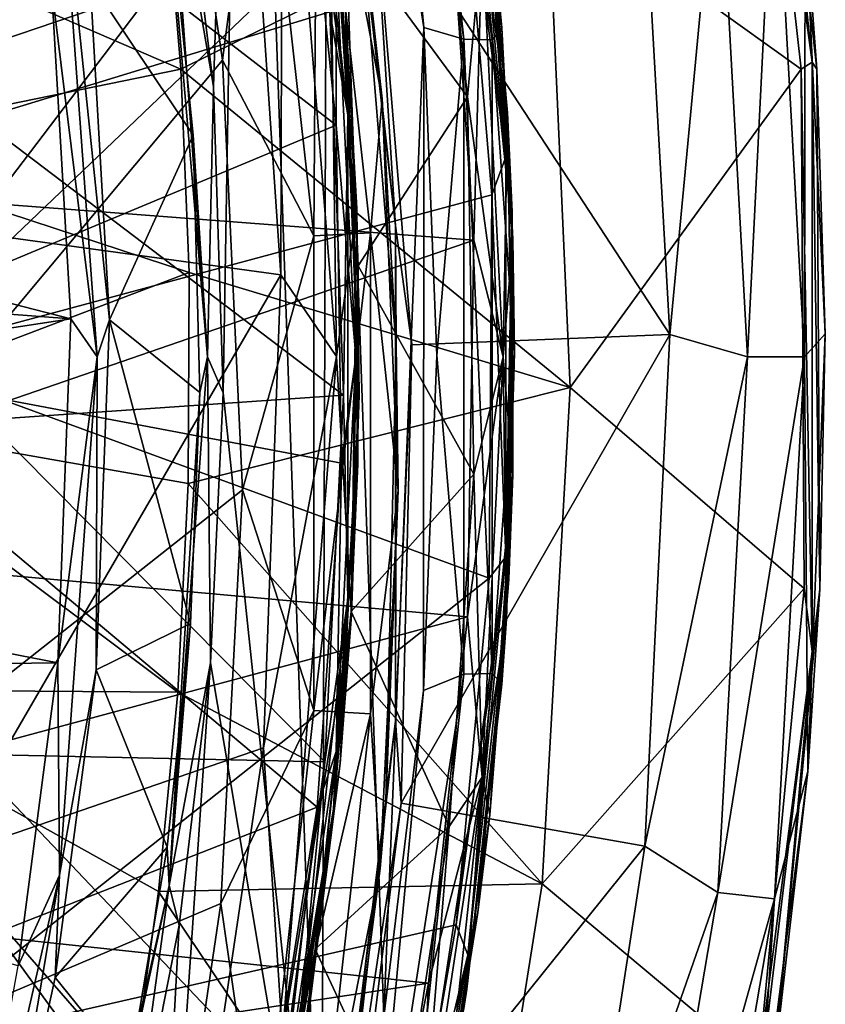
# Model space of a CAD drawing. Extents: x -252 to 252, y -10 to 1339.
# Tile 50 of 256: x 9.32 to 14.5, y 77.33 to 83.67. Entities that reach past the tile are written whole.
import ezdxf

# ---------------------------------------------------------------- set-up
doc = ezdxf.new("R2010")
doc.units = 0
doc.header["$LTSCALE"] = 52.148148
for name, color, linetype in [('196', 7, 'CONTINUOUS'), ('197', 7, 'CONTINUOUS'), ('199', 7, 'CONTINUOUS'), ('200', 7, 'CONTINUOUS'), ('202', 7, 'CONTINUOUS'), ('218', 7, 'CONTINUOUS'), ('220', 7, 'CONTINUOUS'), ('221', 7, 'CONTINUOUS'), ('2788', 7, 'CONTINUOUS'), ('2789', 7, 'CONTINUOUS'), ('2790', 7, 'CONTINUOUS'), ('2792', 7, 'CONTINUOUS'), ('2793', 7, 'CONTINUOUS'), ('2808', 7, 'CONTINUOUS'), ('2811', 7, 'CONTINUOUS'), ('350', 7, 'CONTINUOUS'), ('352', 7, 'CONTINUOUS'), ('3663', 7, 'CONTINUOUS'), ('3670', 7, 'CONTINUOUS'), ('3672', 7, 'CONTINUOUS'), ('3674', 7, 'CONTINUOUS'), ('370', 7, 'CONTINUOUS'), ('3768', 7, 'CONTINUOUS'), ('3769', 7, 'CONTINUOUS'), ('3770', 7, 'CONTINUOUS'), ('3774', 7, 'CONTINUOUS'), ('3777', 7, 'CONTINUOUS'), ('3790', 7, 'CONTINUOUS'), ('3801', 7, 'CONTINUOUS'), ('3835', 7, 'CONTINUOUS'), ('3840', 7, 'CONTINUOUS'), ('404', 7, 'CONTINUOUS'), ('559', 7, 'CONTINUOUS')]:
    doc.layers.add(name, color=color, linetype=linetype)

msp = doc.modelspace()

# ---------------------------------------------------------------- linework, layer by layer
at = {"layer": '196', "color": 7, "linetype": 'CONTINUOUS'}
for points in [[(12.1969, 83.1736, 13.5), (11.3439, 84.3361, 13.5), (11.945, 85.5348, 13.5), (12.1969, 83.1736, 13.5)], [(11.4928, 82.0849, 13.5), (11.3439, 84.3361, 13.5), (12.1969, 83.1736, 13.5), (11.4928, 82.0849, 13.5)], [(12.2386, 80.7451, 13.5), (11.4928, 82.0849, 13.5), (12.1969, 83.1736, 13.5), (12.2386, 80.7451, 13.5)], [(11.4476, 79.8598, 13.5), (11.4928, 82.0849, 13.5), (12.2386, 80.7451, 13.5), (11.4476, 79.8598, 13.5)], [(12.0798, 78.4757, 13.5), (11.4476, 79.8598, 13.5), (12.2386, 80.7451, 13.5), (12.0798, 78.4757, 13.5)], [(11.217, 77.686, 13.5), (11.4476, 79.8598, 13.5), (12.0798, 78.4757, 13.5), (11.217, 77.686, 13.5)], [(11.7771, 76.484, 13.5), (11.217, 77.686, 13.5), (12.0798, 78.4757, 13.5), (11.7771, 76.484, 13.5)], [(10.8181, 75.6034, 13.5), (11.217, 77.686, 13.5), (11.7771, 76.484, 13.5), (10.8181, 75.6034, 13.5)]]:
    msp.add_3dface(points, dxfattribs=at)
at = {"layer": '197', "color": 7, "linetype": 'CONTINUOUS'}
for points in [[(12.4548, 83.0711, 13.75), (12.2257, 85.3541, 13.75), (12.2981, 84.8116, 14.5045), (12.4548, 83.0711, 13.75)], [(12.4841, 82.433, 14.5057), (12.4548, 83.0711, 13.75), (12.2981, 84.8116, 14.5045), (12.4841, 82.433, 14.5057)], [(12.4894, 80.7378, 13.75), (12.4548, 83.0711, 13.75), (12.4841, 82.433, 14.5057), (12.4894, 80.7378, 13.75)], [(12.4625, 80.069, 14.5056), (12.4894, 80.7378, 13.75), (12.4841, 82.433, 14.5057), (12.4625, 80.069, 14.5056)], [(12.3401, 78.5507, 13.75), (12.4894, 80.7378, 13.75), (12.4625, 80.069, 14.5056), (12.3401, 78.5507, 13.75)], [(12.2641, 77.9225, 14.5042), (12.3401, 78.5507, 13.75), (12.4625, 80.069, 14.5056), (12.2641, 77.9225, 14.5042)], [(12.0564, 76.6154, 13.75), (12.3401, 78.5507, 13.75), (12.2641, 77.9225, 14.5042), (12.0564, 76.6154, 13.75)], [(11.9391, 76.0206, 14.5014), (12.0564, 76.6154, 13.75), (12.2641, 77.9225, 14.5042), (11.9391, 76.0206, 14.5014)]]:
    msp.add_3dface(points, dxfattribs=at)
at = {"layer": '199', "color": 7, "linetype": 'CONTINUOUS'}
for points in [[(8.463, 85.9824, 16.3192), (8.463, 81.4951, 16.524), (12.1429, 85.0141, 14.7227), (8.463, 85.9824, 16.3192)], [(12.1429, 85.0141, 14.7227), (8.463, 81.4951, 16.524), (12.3537, 82.5422, 14.723), (12.1429, 85.0141, 14.7227)], [(12.3537, 82.5422, 14.723), (8.463, 81.4951, 16.524), (12.3363, 80.0756, 14.7229), (12.3537, 82.5422, 14.723)], [(8.463, 81.4951, 16.524), (8.463, 77.0077, 16.3183), (12.3363, 80.0756, 14.7229), (8.463, 81.4951, 16.524)], [(12.3363, 80.0756, 14.7229), (8.463, 77.0077, 16.3183), (12.1241, 77.8432, 14.7224), (12.3363, 80.0756, 14.7229)], [(12.1241, 77.8432, 14.7224), (8.463, 77.0077, 16.3183), (11.7759, 75.8779, 14.7203), (12.1241, 77.8432, 14.7224)]]:
    msp.add_3dface(points, dxfattribs=at)
at = {"layer": '200', "color": 7, "linetype": 'CONTINUOUS'}
for points in [[(11.2386, 85.1685, 13.9421), (11.3439, 84.3361, 13.5), (11.4563, 82.9985, 13.9459), (11.2386, 85.1685, 13.9421)], [(11.3439, 84.3361, 13.5), (11.4928, 82.0849, 13.5), (11.4563, 82.9985, 13.9459), (11.3439, 84.3361, 13.5)], [(11.4563, 82.9985, 13.9459), (11.4928, 82.0849, 13.5), (11.4908, 80.8118, 13.9465), (11.4563, 82.9985, 13.9459)], [(11.4928, 82.0849, 13.5), (11.4476, 79.8598, 13.5), (11.4908, 80.8118, 13.9465), (11.4928, 82.0849, 13.5)], [(11.4908, 80.8118, 13.9465), (11.4476, 79.8598, 13.5), (11.3353, 78.5866, 13.9439), (11.4908, 80.8118, 13.9465)], [(11.4476, 79.8598, 13.5), (11.217, 77.686, 13.5), (11.3353, 78.5866, 13.9439), (11.4476, 79.8598, 13.5)], [(11.3353, 78.5866, 13.9439), (11.217, 77.686, 13.5), (10.9867, 76.3726, 13.9362), (11.3353, 78.5866, 13.9439)], [(11.217, 77.686, 13.5), (10.8181, 75.6034, 13.5), (10.9867, 76.3726, 13.9362), (11.217, 77.686, 13.5)]]:
    msp.add_3dface(points, dxfattribs=at)
at = {"layer": '202', "color": 7, "linetype": 'CONTINUOUS'}
for points in [[(7.7743, 81.4985, 15.7059), (7.7743, 85.7514, 15.5187), (11.3522, 82.9919, 14.1216), (7.7743, 81.4985, 15.7059)], [(11.3522, 82.9919, 14.1216), (7.7743, 85.7514, 15.5187), (11.133, 85.1526, 14.1192), (11.3522, 82.9919, 14.1216)], [(11.3856, 80.8143, 14.1224), (7.7743, 81.4985, 15.7059), (11.3522, 82.9919, 14.1216), (11.3856, 80.8143, 14.1224)], [(11.2292, 78.5995, 14.1211), (7.7743, 81.4985, 15.7059), (11.3856, 80.8143, 14.1224), (11.2292, 78.5995, 14.1211)], [(7.7743, 77.2456, 15.5184), (7.7743, 81.4985, 15.7059), (11.2292, 78.5995, 14.1211), (7.7743, 77.2456, 15.5184)], [(10.8819, 76.3943, 14.1133), (7.7743, 77.2456, 15.5184), (11.2292, 78.5995, 14.1211), (10.8819, 76.3943, 14.1133)]]:
    msp.add_3dface(points, dxfattribs=at)
at = {"layer": '218', "color": 7, "linetype": 'CONTINUOUS'}
for points in [[(12.1969, 83.1736, 13.5), (11.945, 85.5348, 13.5), (12.2919, 84.2065, 13.5732), (12.1969, 83.1736, 13.5)], [(12.2257, 85.3541, 13.75), (12.4548, 83.0711, 13.75), (12.2919, 84.2065, 13.5732), (12.2257, 85.3541, 13.75)], [(12.4268, 81.4999, 13.5732), (12.1969, 83.1736, 13.5), (12.2919, 84.2065, 13.5732), (12.4268, 81.4999, 13.5732)], [(12.4548, 83.0711, 13.75), (12.4268, 81.4999, 13.5732), (12.2919, 84.2065, 13.5732), (12.4548, 83.0711, 13.75)], [(12.2386, 80.7451, 13.5), (12.1969, 83.1736, 13.5), (12.4268, 81.4999, 13.5732), (12.2386, 80.7451, 13.5)], [(12.4548, 83.0711, 13.75), (12.4894, 80.7378, 13.75), (12.4268, 81.4999, 13.5732), (12.4548, 83.0711, 13.75)], [(12.2919, 78.7933, 13.5732), (12.2386, 80.7451, 13.5), (12.4268, 81.4999, 13.5732), (12.2919, 78.7933, 13.5732)], [(12.4894, 80.7378, 13.75), (12.2919, 78.7933, 13.5732), (12.4268, 81.4999, 13.5732), (12.4894, 80.7378, 13.75)], [(12.0798, 78.4757, 13.5), (12.2386, 80.7451, 13.5), (12.2919, 78.7933, 13.5732), (12.0798, 78.4757, 13.5)], [(12.4894, 80.7378, 13.75), (12.3401, 78.5507, 13.75), (12.2919, 78.7933, 13.5732), (12.4894, 80.7378, 13.75)], [(12.0564, 76.6154, 13.75), (11.8838, 76.1141, 13.5732), (12.2919, 78.7933, 13.5732), (12.0564, 76.6154, 13.75)], [(11.8838, 76.1141, 13.5732), (12.0798, 78.4757, 13.5), (12.2919, 78.7933, 13.5732), (11.8838, 76.1141, 13.5732)], [(12.3401, 78.5507, 13.75), (12.0564, 76.6154, 13.75), (12.2919, 78.7933, 13.5732), (12.3401, 78.5507, 13.75)], [(11.7771, 76.484, 13.5), (12.0798, 78.4757, 13.5), (11.8838, 76.1141, 13.5732), (11.7771, 76.484, 13.5)]]:
    msp.add_3dface(points, dxfattribs=at)
at = {"layer": '220', "color": 7, "linetype": 'CONTINUOUS'}
for points in [[(12.1429, 85.0141, 14.7227), (12.4444, 82.7866, 14.6152), (12.2002, 85.3492, 14.6149), (12.1429, 85.0141, 14.7227)], [(12.4444, 82.7866, 14.6152), (12.2981, 84.8116, 14.5045), (12.2002, 85.3492, 14.6149), (12.4444, 82.7866, 14.6152)], [(12.1429, 85.0141, 14.7227), (12.3537, 82.5422, 14.723), (12.4444, 82.7866, 14.6152), (12.1429, 85.0141, 14.7227)], [(12.4841, 82.433, 14.5057), (12.2981, 84.8116, 14.5045), (12.4444, 82.7866, 14.6152), (12.4841, 82.433, 14.5057)], [(12.3537, 82.5422, 14.723), (12.4444, 80.2126, 14.6152), (12.4444, 82.7866, 14.6152), (12.3537, 82.5422, 14.723)], [(12.4444, 80.2126, 14.6152), (12.4841, 82.433, 14.5057), (12.4444, 82.7866, 14.6152), (12.4444, 80.2126, 14.6152)], [(12.3537, 82.5422, 14.723), (12.3363, 80.0756, 14.7229), (12.4444, 80.2126, 14.6152), (12.3537, 82.5422, 14.723)], [(12.4625, 80.069, 14.5056), (12.4841, 82.433, 14.5057), (12.4444, 80.2126, 14.6152), (12.4625, 80.069, 14.5056)], [(12.3363, 80.0756, 14.7229), (12.1241, 77.8432, 14.7224), (12.4444, 80.2126, 14.6152), (12.3363, 80.0756, 14.7229)], [(12.1241, 77.8432, 14.7224), (12.2001, 77.6502, 14.6149), (12.4444, 80.2126, 14.6152), (12.1241, 77.8432, 14.7224)], [(12.2001, 77.6502, 14.6149), (12.4625, 80.069, 14.5056), (12.4444, 80.2126, 14.6152), (12.2001, 77.6502, 14.6149)], [(12.2641, 77.9225, 14.5042), (12.4625, 80.069, 14.5056), (12.2001, 77.6502, 14.6149), (12.2641, 77.9225, 14.5042)], [(11.9391, 76.0206, 14.5014), (12.2641, 77.9225, 14.5042), (12.2001, 77.6502, 14.6149), (11.9391, 76.0206, 14.5014)], [(12.1241, 77.8432, 14.7224), (11.7759, 75.8779, 14.7203), (12.2001, 77.6502, 14.6149), (12.1241, 77.8432, 14.7224)], [(11.7759, 75.8779, 14.7203), (11.706, 75.1238, 14.6128), (12.2001, 77.6502, 14.6149), (11.7759, 75.8779, 14.7203)], [(11.706, 75.1238, 14.6128), (11.9391, 76.0206, 14.5014), (12.2001, 77.6502, 14.6149), (11.706, 75.1238, 14.6128)]]:
    msp.add_3dface(points, dxfattribs=at)
at = {"layer": '221', "color": 7, "linetype": 'CONTINUOUS'}
for points in [[(11.3522, 82.9919, 14.1216), (11.133, 85.1526, 14.1192), (11.3528, 84.0403, 14.0358), (11.3522, 82.9919, 14.1216)], [(11.2386, 85.1685, 13.9421), (11.4563, 82.9985, 13.9459), (11.3528, 84.0403, 14.0358), (11.2386, 85.1685, 13.9421)], [(11.3522, 82.9919, 14.1216), (11.3528, 84.0403, 14.0358), (11.4782, 81.4994, 14.0369), (11.3522, 82.9919, 14.1216)], [(11.3528, 84.0403, 14.0358), (11.4563, 82.9985, 13.9459), (11.4782, 81.4994, 14.0369), (11.3528, 84.0403, 14.0358)], [(11.3856, 80.8143, 14.1224), (11.3522, 82.9919, 14.1216), (11.4782, 81.4994, 14.0369), (11.3856, 80.8143, 14.1224)], [(11.4563, 82.9985, 13.9459), (11.4908, 80.8118, 13.9465), (11.4782, 81.4994, 14.0369), (11.4563, 82.9985, 13.9459)], [(11.4782, 81.4994, 14.0369), (11.4908, 80.8118, 13.9465), (11.3527, 78.9583, 14.0358), (11.4782, 81.4994, 14.0369)], [(11.3856, 80.8143, 14.1224), (11.4782, 81.4994, 14.0369), (11.3527, 78.9583, 14.0358), (11.3856, 80.8143, 14.1224)], [(11.2292, 78.5995, 14.1211), (11.3856, 80.8143, 14.1224), (11.3527, 78.9583, 14.0358), (11.2292, 78.5995, 14.1211)], [(11.4908, 80.8118, 13.9465), (11.3353, 78.5866, 13.9439), (11.3527, 78.9583, 14.0358), (11.4908, 80.8118, 13.9465)], [(11.3527, 78.9583, 14.0358), (11.3353, 78.5866, 13.9439), (10.9775, 76.4419, 14.0292), (11.3527, 78.9583, 14.0358)], [(11.2292, 78.5995, 14.1211), (11.3527, 78.9583, 14.0358), (10.9775, 76.4419, 14.0292), (11.2292, 78.5995, 14.1211)], [(10.8819, 76.3943, 14.1133), (11.2292, 78.5995, 14.1211), (10.9775, 76.4419, 14.0292), (10.8819, 76.3943, 14.1133)], [(11.3353, 78.5866, 13.9439), (10.9867, 76.3726, 13.9362), (10.9775, 76.4419, 14.0292), (11.3353, 78.5866, 13.9439)]]:
    msp.add_3dface(points, dxfattribs=at)
at = {"layer": '2788', "color": 7, "linetype": 'CONTINUOUS'}
for points in [[(13.9758, 86.6427, -68.5), (14.3438, 83.3522, -68.5), (12.7144, 84.5219, -68.5), (13.9758, 86.6427, -68.5)], [(12.7144, 84.5219, -68.5), (14.3438, 83.3522, -68.5), (12.8571, 81.3026, -68.5), (12.7144, 84.5219, -68.5)], [(14.3438, 83.3522, -68.5), (14.3639, 80.0087, -68.5), (12.8571, 81.3026, -68.5), (14.3438, 83.3522, -68.5)], [(12.8571, 81.3026, -68.5), (14.3639, 80.0087, -68.5), (12.6768, 78.1073, -68.5), (12.8571, 81.3026, -68.5)], [(14.3639, 80.0087, -68.5), (14.0687, 76.9412, -68.5), (12.6768, 78.1073, -68.5), (14.3639, 80.0087, -68.5)], [(12.6768, 78.1073, -68.5), (14.0687, 76.9412, -68.5), (12.1988, 75.094, -68.5), (12.6768, 78.1073, -68.5)]]:
    msp.add_3dface(points, dxfattribs=at)
at = {"layer": '2789', "color": 7, "linetype": 'CONTINUOUS'}
for points in [[(13.499, 81.6431, -15.5), (13.3219, 84.8092, -15.5), (11.5914, 84.567, -15.5), (13.499, 81.6431, -15.5)], [(11.838, 81.5769, -15.5), (13.499, 81.6431, -15.5), (11.5914, 84.567, -15.5), (11.838, 81.5769, -15.5)], [(13.3385, 78.3489, -15.5), (13.499, 81.6431, -15.5), (11.7711, 78.6265, -15.5), (13.3385, 78.3489, -15.5)], [(11.7711, 78.6265, -15.5), (13.499, 81.6431, -15.5), (11.838, 81.5769, -15.5), (11.7711, 78.6265, -15.5)], [(11.445, 75.9888, -15.5), (13.3385, 78.3489, -15.5), (11.7711, 78.6265, -15.5), (11.445, 75.9888, -15.5)], [(12.8837, 75.4018, -15.5), (13.3385, 78.3489, -15.5), (11.445, 75.9888, -15.5), (12.8837, 75.4018, -15.5)]]:
    msp.add_3dface(points, dxfattribs=at)
at = {"layer": '2790', "color": 7, "linetype": 'CONTINUOUS'}
for points in [[(14.4462, 83.3512, -68.4), (14.0777, 86.6511, -68.4), (14.3703, 84.3693, -16.5), (14.4462, 83.3512, -68.4)], [(14.4997, 81.6479, -16.5), (14.4462, 83.3512, -68.4), (14.3703, 84.3693, -16.5), (14.4997, 81.6479, -16.5)], [(14.4648, 80.0037, -68.4), (14.4462, 83.3512, -68.4), (14.4997, 81.6479, -16.5), (14.4648, 80.0037, -68.4)], [(14.3877, 78.8298, -16.5), (14.4648, 80.0037, -68.4), (14.4997, 81.6479, -16.5), (14.3877, 78.8298, -16.5)], [(14.1682, 76.9266, -68.4), (14.4648, 80.0037, -68.4), (14.3877, 78.8298, -16.5), (14.1682, 76.9266, -68.4)], [(14.0551, 76.2151, -16.5), (14.1682, 76.9266, -68.4), (14.3877, 78.8298, -16.5), (14.0551, 76.2151, -16.5)]]:
    msp.add_3dface(points, dxfattribs=at)
at = {"layer": '2792', "color": 7, "linetype": 'CONTINUOUS'}
for points in [[(3.6, 75, -64.5), (9.7654, 87.9247, -64.5), (3.6, 88, -64.5), (3.6, 75, -64.5)], [(10.2575, 85.8805, -64.5), (9.7654, 87.9247, -64.5), (3.6, 75, -64.5), (10.2575, 85.8805, -64.5)], [(10.6202, 83.4086, -64.5), (10.2575, 85.8805, -64.5), (3.6, 75, -64.5), (10.6202, 83.4086, -64.5)], [(10.7493, 80.6441, -64.5), (10.6202, 83.4086, -64.5), (3.6, 75, -64.5), (10.7493, 80.6441, -64.5)], [(10.6091, 77.9802, -64.5), (10.7493, 80.6441, -64.5), (3.6, 75, -64.5), (10.6091, 77.9802, -64.5)], [(10.2688, 75.6772, -64.5), (10.6091, 77.9802, -64.5), (3.6, 75, -64.5), (10.2688, 75.6772, -64.5)]]:
    msp.add_3dface(points, dxfattribs=at)
at = {"layer": '2793', "color": 7, "linetype": 'CONTINUOUS'}
for points in [[(11.6471, 83.1598, -63.5), (11.4919, 84.5543, -15.6), (11.3498, 85.4725, -63.5), (11.6471, 83.1598, -63.5)], [(11.738, 81.5761, -15.6), (11.4919, 84.5543, -15.6), (11.6471, 83.1598, -63.5), (11.738, 81.5761, -15.6)], [(11.7498, 80.6401, -63.5), (11.738, 81.5761, -15.6), (11.6471, 83.1598, -63.5), (11.7498, 80.6401, -63.5)], [(11.6708, 78.6348, -15.6), (11.738, 81.5761, -15.6), (11.7498, 80.6401, -63.5), (11.6708, 78.6348, -15.6)], [(11.6352, 78.2051, -63.5), (11.6708, 78.6348, -15.6), (11.7498, 80.6401, -63.5), (11.6352, 78.2051, -63.5)], [(11.346, 76.0058, -15.6), (11.6708, 78.6348, -15.6), (11.3528, 76.0447, -63.5), (11.346, 76.0058, -15.6)], [(11.3528, 76.0447, -63.5), (11.6708, 78.6348, -15.6), (11.6352, 78.2051, -63.5), (11.3528, 76.0447, -63.5)]]:
    msp.add_3dface(points, dxfattribs=at)
at = {"layer": '2808', "color": 7, "linetype": 'CONTINUOUS'}
for points in [[(13.3219, 84.8092, -15.5), (13.499, 81.6431, -15.5), (13.8092, 84.9492, -15.634), (13.3219, 84.8092, -15.5)], [(13.8092, 84.9492, -15.634), (13.499, 81.6431, -15.5), (14, 81.4999, -15.634), (13.8092, 84.9492, -15.634)], [(13.8092, 84.9492, -15.634), (14, 81.4999, -15.634), (14.1732, 84.9897, -16.0005), (13.8092, 84.9492, -15.634)], [(14.1732, 84.9897, -16.0005), (14, 81.4999, -15.634), (14.3663, 81.4999, -16.0005), (14.1732, 84.9897, -16.0005)], [(14.3703, 84.3693, -16.5), (14.1732, 84.9897, -16.0005), (14.3663, 81.4999, -16.0005), (14.3703, 84.3693, -16.5)], [(14.4997, 81.6479, -16.5), (14.3703, 84.3693, -16.5), (14.3663, 81.4999, -16.0005), (14.4997, 81.6479, -16.5)], [(13.499, 81.6431, -15.5), (13.3385, 78.3489, -15.5), (14, 81.4999, -15.634), (13.499, 81.6431, -15.5)], [(14.3877, 78.8298, -16.5), (14.4997, 81.6479, -16.5), (14.3663, 81.4999, -16.0005), (14.3877, 78.8298, -16.5)], [(14, 81.4999, -15.634), (13.3385, 78.3489, -15.5), (13.8091, 78.0505, -15.634), (14, 81.4999, -15.634)], [(14.3663, 81.4999, -16.0005), (13.8091, 78.0505, -15.634), (14.1732, 78.01, -16.0005), (14.3663, 81.4999, -16.0005)], [(14, 81.4999, -15.634), (13.8091, 78.0505, -15.634), (14.3663, 81.4999, -16.0005), (14, 81.4999, -15.634)], [(14.3877, 78.8298, -16.5), (14.3663, 81.4999, -16.0005), (14.1732, 78.01, -16.0005), (14.3877, 78.8298, -16.5)], [(14.0551, 76.2151, -16.5), (14.3877, 78.8298, -16.5), (14.1732, 78.01, -16.0005), (14.0551, 76.2151, -16.5)], [(13.3385, 78.3489, -15.5), (12.8837, 75.4018, -15.5), (13.8091, 78.0505, -15.634), (13.3385, 78.3489, -15.5)], [(13.8091, 78.0505, -15.634), (12.8837, 75.4018, -15.5), (13.2301, 74.6442, -15.634), (13.8091, 78.0505, -15.634)], [(13.8091, 78.0505, -15.634), (13.2301, 74.6442, -15.634), (14.1732, 78.01, -16.0005), (13.8091, 78.0505, -15.634)], [(14.1732, 78.01, -16.0005), (13.2301, 74.6442, -15.634), (13.587, 74.5618, -16.0005), (14.1732, 78.01, -16.0005)], [(14.0551, 76.2151, -16.5), (14.1732, 78.01, -16.0005), (13.587, 74.5618, -16.0005), (14.0551, 76.2151, -16.5)]]:
    msp.add_3dface(points, dxfattribs=at)
at = {"layer": '2811', "color": 7, "linetype": 'CONTINUOUS'}
for points in [[(10.2575, 85.8805, -64.5), (10.6202, 83.4086, -64.5), (10.8691, 85.3174, -64.366), (10.2575, 85.8805, -64.5)], [(11.6471, 83.1598, -63.5), (11.3498, 85.4725, -63.5), (11.2302, 85.3787, -63.9995), (11.6471, 83.1598, -63.5)], [(10.8691, 85.3174, -64.366), (11.208, 82.2788, -64.366), (11.2302, 85.3787, -63.9995), (10.8691, 85.3174, -64.366)], [(11.2302, 85.3787, -63.9995), (11.208, 82.2788, -64.366), (11.5737, 82.2989, -63.9995), (11.2302, 85.3787, -63.9995)], [(11.6471, 83.1598, -63.5), (11.2302, 85.3787, -63.9995), (11.5737, 82.2989, -63.9995), (11.6471, 83.1598, -63.5)], [(10.8691, 85.3174, -64.366), (10.6202, 83.4086, -64.5), (11.208, 82.2788, -64.366), (10.8691, 85.3174, -64.366)], [(10.6202, 83.4086, -64.5), (10.7493, 80.6441, -64.5), (11.208, 82.2788, -64.366), (10.6202, 83.4086, -64.5)], [(11.7498, 80.6401, -63.5), (11.6471, 83.1598, -63.5), (11.5737, 82.2989, -63.9995), (11.7498, 80.6401, -63.5)], [(11.208, 82.2788, -64.366), (11.208, 79.2216, -64.366), (11.5737, 82.2989, -63.9995), (11.208, 82.2788, -64.366)], [(11.5737, 82.2989, -63.9995), (11.208, 79.2216, -64.366), (11.5737, 79.2014, -63.9995), (11.5737, 82.2989, -63.9995)], [(11.7498, 80.6401, -63.5), (11.5737, 82.2989, -63.9995), (11.5737, 79.2014, -63.9995), (11.7498, 80.6401, -63.5)], [(11.208, 82.2788, -64.366), (10.7493, 80.6441, -64.5), (11.208, 79.2216, -64.366), (11.208, 82.2788, -64.366)], [(10.7493, 80.6441, -64.5), (10.6091, 77.9802, -64.5), (11.208, 79.2216, -64.366), (10.7493, 80.6441, -64.5)], [(11.6352, 78.2051, -63.5), (11.7498, 80.6401, -63.5), (11.5737, 79.2014, -63.9995), (11.6352, 78.2051, -63.5)], [(11.208, 79.2216, -64.366), (10.6091, 77.9802, -64.5), (10.8691, 76.1829, -64.366), (11.208, 79.2216, -64.366)], [(11.208, 79.2216, -64.366), (10.8691, 76.1829, -64.366), (11.5737, 79.2014, -63.9995), (11.208, 79.2216, -64.366)], [(11.5737, 79.2014, -63.9995), (10.8691, 76.1829, -64.366), (11.2302, 76.1216, -63.9995), (11.5737, 79.2014, -63.9995)], [(11.6352, 78.2051, -63.5), (11.5737, 79.2014, -63.9995), (11.2302, 76.1216, -63.9995), (11.6352, 78.2051, -63.5)], [(11.3528, 76.0447, -63.5), (11.6352, 78.2051, -63.5), (11.2302, 76.1216, -63.9995), (11.3528, 76.0447, -63.5)], [(10.6091, 77.9802, -64.5), (10.2688, 75.6772, -64.5), (10.8691, 76.1829, -64.366), (10.6091, 77.9802, -64.5)]]:
    msp.add_3dface(points, dxfattribs=at)
at = {"layer": '350', "color": 7, "linetype": 'CONTINUOUS'}
for points in [[(9.0533, 83.032, -58), (8.9036, 84.6367, -58), (11.3115, 83.7209, -58), (9.0533, 83.032, -58)], [(11.3989, 81.252, -58), (9.0533, 83.032, -58), (11.3115, 83.7209, -58), (11.3989, 81.252, -58)], [(9.0964, 81.0935, -58), (9.0533, 83.032, -58), (11.3989, 81.252, -58), (9.0964, 81.0935, -58)], [(11.2783, 78.8911, -58), (9.0964, 81.0935, -58), (11.3989, 81.252, -58), (11.2783, 78.8911, -58)], [(8.9696, 78.9423, -58), (9.0964, 81.0935, -58), (11.2783, 78.8911, -58), (8.9696, 78.9423, -58)], [(8.6164, 76.5943, -58), (8.9696, 78.9423, -58), (10.9996, 76.8024, -58), (8.6164, 76.5943, -58)], [(10.9996, 76.8024, -58), (8.9696, 78.9423, -58), (11.2783, 78.8911, -58), (10.9996, 76.8024, -58)]]:
    msp.add_3dface(points, dxfattribs=at)
at = {"layer": '352', "color": 7, "linetype": 'CONTINUOUS'}
for points in [[(11.4838, 82.4543, -7), (11.4113, 83.731, -57.9), (11.3095, 84.7625, -7), (11.4838, 82.4543, -7)], [(11.4989, 81.253, -57.9), (11.4113, 83.731, -57.9), (11.4838, 82.4543, -7), (11.4989, 81.253, -57.9)], [(11.4508, 79.8363, -7), (11.4989, 81.253, -57.9), (11.4838, 82.4543, -7), (11.4508, 79.8363, -7)], [(11.3776, 78.8812, -57.9), (11.4989, 81.253, -57.9), (11.4508, 79.8363, -7), (11.3776, 78.8812, -57.9)], [(11.1613, 77.1634, -7), (11.3776, 78.8812, -57.9), (11.4508, 79.8363, -7), (11.1613, 77.1634, -7)], [(11.0986, 76.7858, -57.9), (11.3776, 78.8812, -57.9), (11.1613, 77.1634, -7), (11.0986, 76.7858, -57.9)]]:
    msp.add_3dface(points, dxfattribs=at)
at = {"layer": '3663', "color": 7, "linetype": 'CONTINUOUS'}
for points in [[(14.4142, 83.3964, -68.4707), (13.9758, 86.6427, -68.5), (13.9582, 87.1628, -68.4707), (14.4142, 83.3964, -68.4707)], [(14.0777, 86.6511, -68.4), (14.4142, 83.3964, -68.4707), (13.9582, 87.1628, -68.4707), (14.0777, 86.6511, -68.4)], [(14.3438, 83.3522, -68.5), (13.9758, 86.6427, -68.5), (14.4142, 83.3964, -68.4707), (14.3438, 83.3522, -68.5)], [(14.0777, 86.6511, -68.4), (14.4462, 83.3512, -68.4), (14.4142, 83.3964, -68.4707), (14.0777, 86.6511, -68.4)], [(14.4141, 79.6025, -68.4707), (14.3438, 83.3522, -68.5), (14.4142, 83.3964, -68.4707), (14.4141, 79.6025, -68.4707)], [(14.4648, 80.0037, -68.4), (14.4141, 79.6025, -68.4707), (14.4142, 83.3964, -68.4707), (14.4648, 80.0037, -68.4)], [(14.4462, 83.3512, -68.4), (14.4648, 80.0037, -68.4), (14.4142, 83.3964, -68.4707), (14.4462, 83.3512, -68.4)], [(14.3639, 80.0087, -68.5), (14.3438, 83.3522, -68.5), (14.4141, 79.6025, -68.4707), (14.3639, 80.0087, -68.5)], [(14.0687, 76.9412, -68.5), (14.3639, 80.0087, -68.5), (14.4141, 79.6025, -68.4707), (14.0687, 76.9412, -68.5)], [(14.4648, 80.0037, -68.4), (14.1682, 76.9266, -68.4), (14.4141, 79.6025, -68.4707), (14.4648, 80.0037, -68.4)], [(14.1682, 76.9266, -68.4), (13.9581, 75.8363, -68.4707), (14.4141, 79.6025, -68.4707), (14.1682, 76.9266, -68.4)], [(13.9581, 75.8363, -68.4707), (14.0687, 76.9412, -68.5), (14.4141, 79.6025, -68.4707), (13.9581, 75.8363, -68.4707)]]:
    msp.add_3dface(points, dxfattribs=at)
at = {"layer": '3670', "color": 7, "linetype": 'CONTINUOUS'}
for points in [[(11.7345, 82.3436, -15.5293), (11.5914, 84.567, -15.5), (11.3731, 85.5094, -15.5293), (11.7345, 82.3436, -15.5293)], [(11.4919, 84.5543, -15.6), (11.7345, 82.3436, -15.5293), (11.3731, 85.5094, -15.5293), (11.4919, 84.5543, -15.6)], [(11.838, 81.5769, -15.5), (11.5914, 84.567, -15.5), (11.7345, 82.3436, -15.5293), (11.838, 81.5769, -15.5)], [(11.4919, 84.5543, -15.6), (11.738, 81.5761, -15.6), (11.7345, 82.3436, -15.5293), (11.4919, 84.5543, -15.6)], [(11.7345, 79.1571, -15.5293), (11.838, 81.5769, -15.5), (11.7345, 82.3436, -15.5293), (11.7345, 79.1571, -15.5293)], [(11.738, 81.5761, -15.6), (11.7345, 79.1571, -15.5293), (11.7345, 82.3436, -15.5293), (11.738, 81.5761, -15.6)], [(11.738, 81.5761, -15.6), (11.6708, 78.6348, -15.6), (11.7345, 79.1571, -15.5293), (11.738, 81.5761, -15.6)], [(11.7711, 78.6265, -15.5), (11.838, 81.5769, -15.5), (11.7345, 79.1571, -15.5293), (11.7711, 78.6265, -15.5)], [(11.346, 76.0058, -15.6), (11.3733, 75.9914, -15.5293), (11.7345, 79.1571, -15.5293), (11.346, 76.0058, -15.6)], [(11.6708, 78.6348, -15.6), (11.346, 76.0058, -15.6), (11.7345, 79.1571, -15.5293), (11.6708, 78.6348, -15.6)], [(11.3733, 75.9914, -15.5293), (11.7711, 78.6265, -15.5), (11.7345, 79.1571, -15.5293), (11.3733, 75.9914, -15.5293)], [(11.445, 75.9888, -15.5), (11.7711, 78.6265, -15.5), (11.3733, 75.9914, -15.5293), (11.445, 75.9888, -15.5)]]:
    msp.add_3dface(points, dxfattribs=at)
at = {"layer": '3672', "color": 7, "linetype": 'CONTINUOUS'}
for points in [[(10.2504, 84.5712, -68.4), (12.7144, 84.5219, -68.5), (10.3529, 83.3515, -68.4), (10.2504, 84.5712, -68.4)], [(12.7144, 84.5219, -68.5), (12.8571, 81.3026, -68.5), (10.3529, 83.3515, -68.4), (12.7144, 84.5219, -68.5)], [(10.3529, 83.3515, -68.4), (12.8571, 81.3026, -68.5), (10.4059, 82.043, -68.4), (10.3529, 83.3515, -68.4)], [(10.4059, 82.043, -68.4), (12.8571, 81.3026, -68.5), (10.3996, 80.6834, -68.4), (10.4059, 82.043, -68.4)], [(12.8571, 81.3026, -68.5), (12.6768, 78.1073, -68.5), (10.3996, 80.6834, -68.4), (12.8571, 81.3026, -68.5)], [(10.3996, 80.6834, -68.4), (12.6768, 78.1073, -68.5), (10.3319, 79.341, -68.4), (10.3996, 80.6834, -68.4)], [(10.3319, 79.341, -68.4), (12.6768, 78.1073, -68.5), (10.2089, 78.0579, -68.4), (10.3319, 79.341, -68.4)], [(12.6768, 78.1073, -68.5), (12.1988, 75.094, -68.5), (10.2089, 78.0579, -68.4), (12.6768, 78.1073, -68.5)], [(10.2089, 78.0579, -68.4), (12.1988, 75.094, -68.5), (10.0427, 76.8726, -68.4), (10.2089, 78.0579, -68.4)]]:
    msp.add_3dface(points, dxfattribs=at)
at = {"layer": '3674', "color": 7, "linetype": 'CONTINUOUS'}
for points in [[(7.8011, 84.4565, -68.3), (10.2504, 84.5712, -68.4), (10.3529, 83.3515, -68.4), (7.8011, 84.4565, -68.3)], [(7.9291, 82.8568, -68.3), (7.8011, 84.4565, -68.3), (10.3529, 83.3515, -68.4), (7.9291, 82.8568, -68.3)], [(7.9291, 82.8568, -68.3), (10.3529, 83.3515, -68.4), (10.4059, 82.043, -68.4), (7.9291, 82.8568, -68.3)], [(7.9599, 81.1138, -68.3), (7.9291, 82.8568, -68.3), (10.4059, 82.043, -68.4), (7.9599, 81.1138, -68.3)], [(7.9599, 81.1138, -68.3), (10.4059, 82.043, -68.4), (10.3996, 80.6834, -68.4), (7.9599, 81.1138, -68.3)], [(7.8781, 79.3588, -68.3), (7.9599, 81.1138, -68.3), (10.3319, 79.341, -68.4), (7.8781, 79.3588, -68.3)], [(7.9599, 81.1138, -68.3), (10.3996, 80.6834, -68.4), (10.3319, 79.341, -68.4), (7.9599, 81.1138, -68.3)], [(7.5813, 76.992, -68.3), (7.8781, 79.3588, -68.3), (10.0427, 76.8726, -68.4), (7.5813, 76.992, -68.3)], [(7.8781, 79.3588, -68.3), (10.2089, 78.0579, -68.4), (10.0427, 76.8726, -68.4), (7.8781, 79.3588, -68.3)], [(7.8781, 79.3588, -68.3), (10.3319, 79.341, -68.4), (10.2089, 78.0579, -68.4), (7.8781, 79.3588, -68.3)]]:
    msp.add_3dface(points, dxfattribs=at)
at = {"layer": '370', "color": 7, "linetype": 'CONTINUOUS'}
for points in [[(8.9892, 82.3014, -6.5), (10.8134, 84.7039, -6.5), (8.715, 85.515, -6.5), (8.9892, 82.3014, -6.5)], [(10.9954, 82.0265, -6.5), (10.8134, 84.7039, -6.5), (8.9892, 82.3014, -6.5), (10.9954, 82.0265, -6.5)], [(8.8164, 78.2723, -6.5), (10.9954, 82.0265, -6.5), (8.9892, 82.3014, -6.5), (8.8164, 78.2723, -6.5)], [(10.8836, 78.9812, -6.5), (10.9954, 82.0265, -6.5), (8.8164, 78.2723, -6.5), (10.8836, 78.9812, -6.5)], [(10.4451, 76.0314, -6.5), (10.8836, 78.9812, -6.5), (8.8164, 78.2723, -6.5), (10.4451, 76.0314, -6.5)], [(8.4261, 75.8557, -6.5), (10.4451, 76.0314, -6.5), (8.8164, 78.2723, -6.5), (8.4261, 75.8557, -6.5)]]:
    msp.add_3dface(points, dxfattribs=at)
at = {"layer": '3768', "color": 7, "linetype": 'CONTINUOUS'}
for points in [[(6.6585, 82.6747, 13.5), (12.0803, 84.5196, 13.5), (5.8547, 84.8821, 13.5), (6.6585, 82.6747, 13.5)], [(12.2387, 82.2514, 13.5), (12.0803, 84.5196, 13.5), (6.6585, 82.6747, 13.5), (12.2387, 82.2514, 13.5)], [(6.6585, 80.3254, 13.5), (12.2387, 82.2514, 13.5), (6.6585, 82.6747, 13.5), (6.6585, 80.3254, 13.5)], [(12.1969, 79.8256, 13.5), (12.2387, 82.2514, 13.5), (6.6585, 80.3254, 13.5), (12.1969, 79.8256, 13.5)], [(5.8547, 78.118, 13.5), (12.1969, 79.8256, 13.5), (6.6585, 80.3254, 13.5), (5.8547, 78.118, 13.5)], [(11.9454, 77.4674, 13.5), (12.1969, 79.8256, 13.5), (5.8547, 78.118, 13.5), (11.9454, 77.4674, 13.5)], [(4.3442, 76.3189, 13.5), (11.9454, 77.4674, 13.5), (5.8547, 78.118, 13.5), (4.3442, 76.3189, 13.5)], [(11.5393, 75.3828, 13.5), (11.9454, 77.4674, 13.5), (4.3442, 76.3189, 13.5), (11.5393, 75.3828, 13.5)]]:
    msp.add_3dface(points, dxfattribs=at)
at = {"layer": '3769', "color": 7, "linetype": 'CONTINUOUS'}
for points in [[(10.2783, 85.5348, 1), (10.762, 89.4469, 1), (10.5618, 83.2404, 1), (10.2783, 85.5348, 1)], [(10.5618, 83.2404, 1), (10.762, 89.4469, 1), (10.6238, 81.2681, 1), (10.5618, 83.2404, 1)], [(10.762, 89.4469, 1), (11.2565, 75.2751, 1), (10.6238, 81.2681, 1), (10.762, 89.4469, 1)], [(11.2982, 87.5531, 1), (11.2565, 75.2751, 1), (10.762, 89.4469, 1), (11.2982, 87.5531, 1)], [(11.6593, 77.2501, 1), (11.2565, 75.2751, 1), (11.2982, 87.5531, 1), (11.6593, 77.2501, 1)], [(11.9162, 83.6195, 1), (11.6593, 77.2501, 1), (11.2982, 87.5531, 1), (11.9162, 83.6195, 1)], [(11.9138, 79.3521, 1), (11.6593, 77.2501, 1), (11.9162, 83.6195, 1), (11.9138, 79.3521, 1)], [(12, 81.5074, 1), (11.9138, 79.3521, 1), (11.9162, 83.6195, 1), (12, 81.5074, 1)], [(10.6238, 81.2681, 1), (11.2565, 75.2751, 1), (10.5437, 79.5295, 1), (10.6238, 81.2681, 1)], [(10.5437, 79.5295, 1), (10.0015, 71.5705, 1), (10.3411, 77.8408, 1), (10.5437, 79.5295, 1)], [(11.2565, 75.2751, 1), (10.0015, 71.5705, 1), (10.5437, 79.5295, 1), (11.2565, 75.2751, 1)], [(10.3411, 77.8408, 1), (10.0015, 71.5705, 1), (10.013, 76.1696, 1), (10.3411, 77.8408, 1)]]:
    msp.add_3dface(points, dxfattribs=at)
at = {"layer": '3770', "color": 7, "linetype": 'CONTINUOUS'}
for points in [[(12.1886, 85.6037, 1.5), (12.3292, 84.5479, 13.25), (12.4179, 83.617, 1.5), (12.1886, 85.6037, 1.5)], [(12.3292, 84.5479, 13.25), (12.4895, 82.2586, 13.25), (12.4179, 83.617, 1.5), (12.3292, 84.5479, 13.25)], [(12.4179, 83.617, 1.5), (12.4895, 82.2586, 13.25), (12.5, 81.5256, 1.5), (12.4179, 83.617, 1.5)], [(12.4895, 82.2586, 13.25), (12.4477, 79.8101, 13.25), (12.5, 81.5256, 1.5), (12.4895, 82.2586, 13.25)], [(12.5, 81.5256, 1.5), (12.4477, 79.8101, 13.25), (12.4185, 79.3913, 1.5), (12.5, 81.5256, 1.5)], [(12.4477, 79.8101, 13.25), (12.1937, 77.4295, 13.25), (12.4185, 79.3913, 1.5), (12.4477, 79.8101, 13.25)], [(12.4185, 79.3913, 1.5), (12.1937, 77.4295, 13.25), (12.1743, 77.3043, 1.5), (12.4185, 79.3913, 1.5)], [(12.1937, 77.4295, 13.25), (11.783, 75.3244, 13.25), (12.1743, 77.3043, 1.5), (12.1937, 77.4295, 13.25)]]:
    msp.add_3dface(points, dxfattribs=at)
at = {"layer": '3774', "color": 7, "linetype": 'CONTINUOUS'}
for points in [[(1.4286, 84.4747, 8), (9.5209, 83.8837, 8), (2.5788, 83.5589, 8), (1.4286, 84.4747, 8)], [(9.5209, 83.8837, 8), (9.6438, 81.7451, 8), (2.5788, 83.5589, 8), (9.5209, 83.8837, 8)], [(2.5788, 83.5589, 8), (9.6438, 81.7451, 8), (3.2172, 82.2346, 8), (2.5788, 83.5589, 8)], [(3.2172, 82.2346, 8), (9.6438, 81.7451, 8), (3.2172, 80.7654, 8), (3.2172, 82.2346, 8)], [(9.6438, 81.7451, 8), (9.5605, 79.5289, 8), (3.2172, 80.7654, 8), (9.6438, 81.7451, 8)], [(3.2172, 80.7654, 8), (9.5605, 79.5289, 8), (2.5788, 79.4411, 8), (3.2172, 80.7654, 8)], [(9.5605, 79.5289, 8), (9.3054, 77.5797, 8), (2.5788, 79.4411, 8), (9.5605, 79.5289, 8)]]:
    msp.add_3dface(points, dxfattribs=at)
at = {"layer": '3777', "color": 7, "linetype": 'CONTINUOUS'}
for points in [[(10.2366, 84.8515, 1.1369), (10.4326, 82.9276, 1.1369), (9.7681, 83.9175, 7.7718), (10.2366, 84.8515, 1.1369)], [(9.7681, 83.9175, 7.7718), (10.4326, 82.9276, 1.1369), (9.8937, 81.738, 7.7718), (9.7681, 83.9175, 7.7718)], [(10.4326, 82.9276, 1.1369), (10.4744, 81.2695, 1.1369), (9.8937, 81.738, 7.7718), (10.4326, 82.9276, 1.1369)], [(9.8937, 81.738, 7.7718), (10.4135, 79.7821, 1.1369), (9.8069, 79.4839, 7.7718), (9.8937, 81.738, 7.7718)], [(10.4744, 81.2695, 1.1369), (10.4135, 79.7821, 1.1369), (9.8937, 81.738, 7.7718), (10.4744, 81.2695, 1.1369)], [(10.4135, 79.7821, 1.1369), (10.2637, 78.3427, 1.1369), (9.8069, 79.4839, 7.7718), (10.4135, 79.7821, 1.1369)], [(9.8069, 79.4839, 7.7718), (10.2637, 78.3427, 1.1369), (9.5445, 77.5044, 7.7718), (9.8069, 79.4839, 7.7718)], [(10.2637, 78.3427, 1.1369), (10.0227, 76.9122, 1.1369), (9.5445, 77.5044, 7.7718), (10.2637, 78.3427, 1.1369)], [(9.5445, 77.5044, 7.7718), (10.0227, 76.9122, 1.1369), (9.1786, 75.8417, 7.7718), (9.5445, 77.5044, 7.7718)]]:
    msp.add_3dface(points, dxfattribs=at)
at = {"layer": '3790', "color": 7, "linetype": 'CONTINUOUS'}
for points in [[(11.9162, 83.6195, 1), (11.2982, 87.5531, 1), (11.5475, 87.5843, 1.0669), (11.9162, 83.6195, 1)], [(11.5475, 87.5843, 1.0669), (11.7385, 87.5731, 1.25), (12.1725, 83.5441, 1.0669), (11.5475, 87.5843, 1.0669)], [(11.9162, 83.6195, 1), (11.5475, 87.5843, 1.0669), (12.1725, 83.5441, 1.0669), (11.9162, 83.6195, 1)], [(11.7385, 87.5731, 1.25), (12.4179, 83.617, 1.5), (12.3566, 83.5395, 1.25), (11.7385, 87.5731, 1.25)], [(12.1886, 85.6037, 1.5), (12.4179, 83.617, 1.5), (11.7385, 87.5731, 1.25), (12.1886, 85.6037, 1.5)], [(11.7385, 87.5731, 1.25), (12.3566, 83.5395, 1.25), (12.1725, 83.5441, 1.0669), (11.7385, 87.5731, 1.25)], [(12, 81.5074, 1), (11.9162, 83.6195, 1), (12.1725, 83.5441, 1.0669), (12, 81.5074, 1)], [(12.4179, 83.617, 1.5), (12.5, 81.5256, 1.5), (12.3566, 83.5395, 1.25), (12.4179, 83.617, 1.5)], [(12, 81.5074, 1), (12.1725, 83.5441, 1.0669), (12.1725, 79.4561, 1.0669), (12, 81.5074, 1)], [(12.1725, 83.5441, 1.0669), (12.3566, 79.4602, 1.25), (12.1725, 79.4561, 1.0669), (12.1725, 83.5441, 1.0669)], [(12.3566, 83.5395, 1.25), (12.3566, 79.4602, 1.25), (12.1725, 83.5441, 1.0669), (12.3566, 83.5395, 1.25)], [(12.3566, 83.5395, 1.25), (12.5, 81.5256, 1.5), (12.3566, 79.4602, 1.25), (12.3566, 83.5395, 1.25)], [(12.5, 81.5256, 1.5), (12.4185, 79.3913, 1.5), (12.3566, 79.4602, 1.25), (12.5, 81.5256, 1.5)], [(11.9138, 79.3521, 1), (12, 81.5074, 1), (12.1725, 79.4561, 1.0669), (11.9138, 79.3521, 1)], [(12.1725, 79.4561, 1.0669), (11.7384, 75.4266, 1.25), (11.5476, 75.4159, 1.0669), (12.1725, 79.4561, 1.0669)], [(11.9138, 79.3521, 1), (12.1725, 79.4561, 1.0669), (11.5476, 75.4159, 1.0669), (11.9138, 79.3521, 1)], [(12.3566, 79.4602, 1.25), (12.1743, 77.3043, 1.5), (11.7384, 75.4266, 1.25), (12.3566, 79.4602, 1.25)], [(12.3566, 79.4602, 1.25), (11.7384, 75.4266, 1.25), (12.1725, 79.4561, 1.0669), (12.3566, 79.4602, 1.25)], [(12.4185, 79.3913, 1.5), (12.1743, 77.3043, 1.5), (12.3566, 79.4602, 1.25), (12.4185, 79.3913, 1.5)], [(11.6593, 77.2501, 1), (11.9138, 79.3521, 1), (11.5476, 75.4159, 1.0669), (11.6593, 77.2501, 1)]]:
    msp.add_3dface(points, dxfattribs=at)
at = {"layer": '3801', "color": 7, "linetype": 'CONTINUOUS'}
for points in [[(12.0803, 84.5196, 13.5), (12.2387, 82.2514, 13.5), (12.2919, 84.2067, 13.4268), (12.0803, 84.5196, 13.5)], [(12.4895, 82.2586, 13.25), (12.3292, 84.5479, 13.25), (12.2919, 84.2067, 13.4268), (12.4895, 82.2586, 13.25)], [(12.2919, 84.2067, 13.4268), (12.2387, 82.2514, 13.5), (12.4268, 81.5001, 13.4268), (12.2919, 84.2067, 13.4268)], [(12.4895, 82.2586, 13.25), (12.2919, 84.2067, 13.4268), (12.4268, 81.5001, 13.4268), (12.4895, 82.2586, 13.25)], [(12.2387, 82.2514, 13.5), (12.1969, 79.8256, 13.5), (12.4268, 81.5001, 13.4268), (12.2387, 82.2514, 13.5)], [(12.4477, 79.8101, 13.25), (12.4895, 82.2586, 13.25), (12.4268, 81.5001, 13.4268), (12.4477, 79.8101, 13.25)], [(12.4268, 81.5001, 13.4268), (12.1969, 79.8256, 13.5), (12.2919, 78.7935, 13.4268), (12.4268, 81.5001, 13.4268)], [(12.4477, 79.8101, 13.25), (12.4268, 81.5001, 13.4268), (12.2919, 78.7935, 13.4268), (12.4477, 79.8101, 13.25)], [(12.1969, 79.8256, 13.5), (11.9454, 77.4674, 13.5), (12.2919, 78.7935, 13.4268), (12.1969, 79.8256, 13.5)], [(12.1937, 77.4295, 13.25), (12.4477, 79.8101, 13.25), (12.2919, 78.7935, 13.4268), (12.1937, 77.4295, 13.25)], [(12.1937, 77.4295, 13.25), (12.2919, 78.7935, 13.4268), (11.8838, 76.1142, 13.4268), (12.1937, 77.4295, 13.25)], [(12.2919, 78.7935, 13.4268), (11.9454, 77.4674, 13.5), (11.8838, 76.1142, 13.4268), (12.2919, 78.7935, 13.4268)], [(11.9454, 77.4674, 13.5), (11.5393, 75.3828, 13.5), (11.8838, 76.1142, 13.4268), (11.9454, 77.4674, 13.5)], [(11.783, 75.3244, 13.25), (12.1937, 77.4295, 13.25), (11.8838, 76.1142, 13.4268), (11.783, 75.3244, 13.25)]]:
    msp.add_3dface(points, dxfattribs=at)
at = {"layer": '3835', "color": 7, "linetype": 'CONTINUOUS'}
for points in [[(10.2783, 85.5348, 1), (10.5618, 83.2404, 1), (10.2775, 84.9048, 1.0394), (10.2783, 85.5348, 1)], [(10.5236, 81.5, 1.0394), (10.2366, 84.8515, 1.1369), (10.2775, 84.9048, 1.0394), (10.5236, 81.5, 1.0394)], [(10.5618, 83.2404, 1), (10.5236, 81.5, 1.0394), (10.2775, 84.9048, 1.0394), (10.5618, 83.2404, 1)], [(10.4326, 82.9276, 1.1369), (10.2366, 84.8515, 1.1369), (10.5236, 81.5, 1.0394), (10.4326, 82.9276, 1.1369)], [(10.5618, 83.2404, 1), (10.6238, 81.2681, 1), (10.5236, 81.5, 1.0394), (10.5618, 83.2404, 1)], [(10.4744, 81.2695, 1.1369), (10.4326, 82.9276, 1.1369), (10.5236, 81.5, 1.0394), (10.4744, 81.2695, 1.1369)], [(10.2773, 78.0953, 1.0394), (10.4744, 81.2695, 1.1369), (10.5236, 81.5, 1.0394), (10.2773, 78.0953, 1.0394)], [(10.5437, 79.5295, 1), (10.2773, 78.0953, 1.0394), (10.5236, 81.5, 1.0394), (10.5437, 79.5295, 1)], [(10.6238, 81.2681, 1), (10.5437, 79.5295, 1), (10.5236, 81.5, 1.0394), (10.6238, 81.2681, 1)], [(10.4135, 79.7821, 1.1369), (10.4744, 81.2695, 1.1369), (10.2773, 78.0953, 1.0394), (10.4135, 79.7821, 1.1369)], [(10.2637, 78.3427, 1.1369), (10.4135, 79.7821, 1.1369), (10.2773, 78.0953, 1.0394), (10.2637, 78.3427, 1.1369)], [(10.5437, 79.5295, 1), (10.3411, 77.8408, 1), (10.2773, 78.0953, 1.0394), (10.5437, 79.5295, 1)], [(10.0227, 76.9122, 1.1369), (10.2637, 78.3427, 1.1369), (10.2773, 78.0953, 1.0394), (10.0227, 76.9122, 1.1369)], [(10.013, 76.1696, 1), (9.5237, 74.7671, 1.0394), (10.2773, 78.0953, 1.0394), (10.013, 76.1696, 1)], [(9.5237, 74.7671, 1.0394), (10.0227, 76.9122, 1.1369), (10.2773, 78.0953, 1.0394), (9.5237, 74.7671, 1.0394)], [(10.3411, 77.8408, 1), (10.013, 76.1696, 1), (10.2773, 78.0953, 1.0394), (10.3411, 77.8408, 1)]]:
    msp.add_3dface(points, dxfattribs=at)
at = {"layer": '3840', "color": 7, "linetype": 'CONTINUOUS'}
for points in [[(9.8148, 81.5001, 7.9343), (9.5209, 83.8837, 8), (9.5707, 84.8377, 7.9343), (9.8148, 81.5001, 7.9343)], [(9.7681, 83.9175, 7.7718), (9.8937, 81.738, 7.7718), (9.5707, 84.8377, 7.9343), (9.7681, 83.9175, 7.7718)], [(9.8937, 81.738, 7.7718), (9.8148, 81.5001, 7.9343), (9.5707, 84.8377, 7.9343), (9.8937, 81.738, 7.7718)], [(9.6438, 81.7451, 8), (9.5209, 83.8837, 8), (9.8148, 81.5001, 7.9343), (9.6438, 81.7451, 8)], [(9.5605, 79.5289, 8), (9.6438, 81.7451, 8), (9.8148, 81.5001, 7.9343), (9.5605, 79.5289, 8)], [(9.8937, 81.738, 7.7718), (9.8069, 79.4839, 7.7718), (9.8148, 81.5001, 7.9343), (9.8937, 81.738, 7.7718)], [(9.5708, 78.1625, 7.9343), (9.5605, 79.5289, 8), (9.8148, 81.5001, 7.9343), (9.5708, 78.1625, 7.9343)], [(9.8069, 79.4839, 7.7718), (9.5708, 78.1625, 7.9343), (9.8148, 81.5001, 7.9343), (9.8069, 79.4839, 7.7718)], [(9.3054, 77.5797, 8), (9.5605, 79.5289, 8), (9.5708, 78.1625, 7.9343), (9.3054, 77.5797, 8)], [(9.8069, 79.4839, 7.7718), (9.5445, 77.5044, 7.7718), (9.5708, 78.1625, 7.9343), (9.8069, 79.4839, 7.7718)], [(9.1786, 75.8417, 7.7718), (8.8222, 74.9004, 7.9343), (9.5708, 78.1625, 7.9343), (9.1786, 75.8417, 7.7718)], [(8.8222, 74.9004, 7.9343), (9.3054, 77.5797, 8), (9.5708, 78.1625, 7.9343), (8.8222, 74.9004, 7.9343)], [(9.5445, 77.5044, 7.7718), (9.1786, 75.8417, 7.7718), (9.5708, 78.1625, 7.9343), (9.5445, 77.5044, 7.7718)]]:
    msp.add_3dface(points, dxfattribs=at)
at = {"layer": '404', "color": 7, "linetype": 'CONTINUOUS'}
for points in [[(10.8134, 84.7039, -6.5), (10.9954, 82.0265, -6.5), (11.0069, 85.8742, -6.6464), (10.8134, 84.7039, -6.5)], [(10.9954, 82.0265, -6.5), (11.3536, 81.501, -6.6464), (11.0069, 85.8742, -6.6464), (10.9954, 82.0265, -6.5)], [(11.3536, 81.501, -6.6464), (11.3095, 84.7625, -7), (11.0069, 85.8742, -6.6464), (11.3536, 81.501, -6.6464)], [(11.4838, 82.4543, -7), (11.3095, 84.7625, -7), (11.3536, 81.501, -6.6464), (11.4838, 82.4543, -7)], [(11.4508, 79.8363, -7), (11.4838, 82.4543, -7), (11.3536, 81.501, -6.6464), (11.4508, 79.8363, -7)], [(10.9954, 82.0265, -6.5), (10.8836, 78.9812, -6.5), (11.3536, 81.501, -6.6464), (10.9954, 82.0265, -6.5)], [(10.8836, 78.9812, -6.5), (11.0072, 77.1274, -6.6464), (11.3536, 81.501, -6.6464), (10.8836, 78.9812, -6.5)], [(11.0072, 77.1274, -6.6464), (11.4508, 79.8363, -7), (11.3536, 81.501, -6.6464), (11.0072, 77.1274, -6.6464)], [(11.1613, 77.1634, -7), (11.4508, 79.8363, -7), (11.0072, 77.1274, -6.6464), (11.1613, 77.1634, -7)], [(10.8836, 78.9812, -6.5), (10.4451, 76.0314, -6.5), (11.0072, 77.1274, -6.6464), (10.8836, 78.9812, -6.5)]]:
    msp.add_3dface(points, dxfattribs=at)
at = {"layer": '559', "color": 7, "linetype": 'CONTINUOUS'}
for points in [[(11.4275, 83.0576, -57.9707), (11.0267, 86.0373, -58), (11.0794, 86.1532, -57.9707), (11.4275, 83.0576, -57.9707)], [(11.4113, 83.731, -57.9), (11.4275, 83.0576, -57.9707), (11.0794, 86.1532, -57.9707), (11.4113, 83.731, -57.9)], [(11.3115, 83.7209, -58), (11.0267, 86.0373, -58), (11.4275, 83.0576, -57.9707), (11.3115, 83.7209, -58)], [(11.3989, 81.252, -58), (11.3115, 83.7209, -58), (11.4275, 83.0576, -57.9707), (11.3989, 81.252, -58)], [(11.4113, 83.731, -57.9), (11.4989, 81.253, -57.9), (11.4275, 83.0576, -57.9707), (11.4113, 83.731, -57.9)], [(11.4275, 79.9425, -57.9707), (11.3989, 81.252, -58), (11.4275, 83.0576, -57.9707), (11.4275, 79.9425, -57.9707)], [(11.4989, 81.253, -57.9), (11.4275, 79.9425, -57.9707), (11.4275, 83.0576, -57.9707), (11.4989, 81.253, -57.9)], [(11.2783, 78.8911, -58), (11.3989, 81.252, -58), (11.4275, 79.9425, -57.9707), (11.2783, 78.8911, -58)], [(11.4989, 81.253, -57.9), (11.3776, 78.8812, -57.9), (11.4275, 79.9425, -57.9707), (11.4989, 81.253, -57.9)], [(11.0794, 76.847, -57.9707), (11.2783, 78.8911, -58), (11.4275, 79.9425, -57.9707), (11.0794, 76.847, -57.9707)], [(11.3776, 78.8812, -57.9), (11.0794, 76.847, -57.9707), (11.4275, 79.9425, -57.9707), (11.3776, 78.8812, -57.9)], [(10.9996, 76.8024, -58), (11.2783, 78.8911, -58), (11.0794, 76.847, -57.9707), (10.9996, 76.8024, -58)], [(11.3776, 78.8812, -57.9), (11.0986, 76.7858, -57.9), (11.0794, 76.847, -57.9707), (11.3776, 78.8812, -57.9)]]:
    msp.add_3dface(points, dxfattribs=at)

doc.saveas('drawing.dxf')
